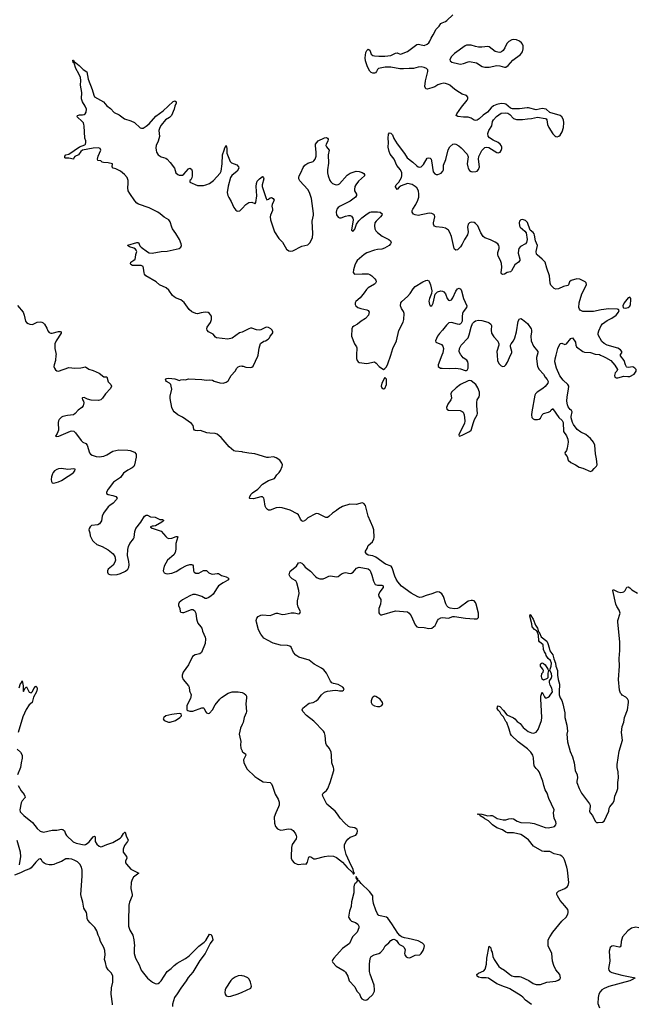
# Model space of a CAD drawing. Header units: inches. Extents: x 1246200 to 1417275, y 606399 to 671266.
# Tile 57 of 63: x 1387058 to 1395216, y 631418 to 644435. Entities that reach past the tile are written whole.
import ezdxf

# ---------------------------------------------------------------- set-up
doc = ezdxf.new("R2010")
doc.units = ezdxf.units.IN
doc.header["$MEASUREMENT"] = 0
for name, color, linetype in [('B3683', 7, 'Continuous'), ('B3684', 7, 'Continuous'), ('B3693', 7, 'Continuous'), ('B3694', 7, 'Continuous')]:
    doc.layers.add(name, color=color, linetype=linetype)

msp = doc.modelspace()

# ---------------------------------------------------------------- linework, layer by layer
at = {"layer": 'B3683', "color": 6}
for points, elevation in [([(1387538, 640000), (1387532, 639930), (1387514, 639870), (1387512, 639850), (1387517, 639830), (1387530, 639807), (1387550, 639793), (1387570, 639790), (1387710, 639836), (1387790, 639830), (1387869, 639831), (1387930, 639846), (1387975, 639815), (1388030, 639798), (1388110, 639763), (1388170, 639713), (1388210, 639715), (1388230, 639647), (1388263, 639610), (1388272, 639590), (1388259, 639561), (1388193, 639487), (1388155, 639430), (1388130, 639409), (1388099, 639401), (1388006, 639406), (1387957, 639417), (1387910, 639439), (1387890, 639435), (1387886, 639430), (1387889, 639410), (1387902, 639390), (1387906, 639370), (1387896, 639330), (1387881, 639310), (1387830, 639272), (1387792, 639228), (1387770, 639213), (1387690, 639203), (1387630, 639189), (1387610, 639179), (1387581, 639150), (1387571, 639130), (1387567, 639110), (1387571, 639009), (1387555, 638965), (1387531, 638930), (1387550, 638925), (1387578, 638930), (1387730, 638997), (1387750, 639000), (1387774, 638994), (1387795, 638975), (1387870, 638870), (1387894, 638850), (1387932, 638830), (1387952, 638812), (1387983, 638710), (1387993, 638693), (1388017, 638677), (1388070, 638659), (1388110, 638656), (1388170, 638666), (1388210, 638680), (1388290, 638729), (1388370, 638746), (1388490, 638743), (1388519, 638739), (1388576, 638716), (1388598, 638690), (1388600, 638650), (1388579, 638550), (1388567, 638530), (1388545, 638510), (1388490, 638481), (1388430, 638439), (1388390, 638382), (1388301, 638319), (1388231, 638230), (1388207, 638190), (1388208, 638170), (1388230, 638157), (1388290, 638145), (1388331, 638130), (1388347, 638110), (1388339, 638090), (1388295, 638045), (1388250, 638013), (1388230, 637993), (1388167, 637910), (1388151, 637870), (1388141, 637810), (1388116, 637770), (1388090, 637756), (1388010, 637748), (1387990, 637732), (1387978, 637710), (1387975, 637690), (1387986, 637650), (1387990, 637610), (1388023, 637550), (1388039, 637530), (1388077, 637497), (1388150, 637469), (1388230, 637425), (1388294, 637374), (1388317, 637337), (1388325, 637290), (1388319, 637261), (1388296, 637224), (1388230, 637170), (1388218, 637150), (1388220, 637130), (1388229, 637110), (1388250, 637098), (1388270, 637096), (1388350, 637101), (1388390, 637114), (1388456, 637144), (1388490, 637171), (1388502, 637198), (1388508, 637230), (1388504, 637270), (1388484, 637350), (1388489, 637430), (1388497, 637470), (1388515, 637510), (1388562, 637570), (1388572, 637590), (1388580, 637670), (1388593, 637710), (1388663, 637790), (1388708, 637870), (1388730, 637885), (1388750, 637884), (1388790, 637861), (1388850, 637859), (1388894, 637834), (1388911, 637829), (1388949, 637829), (1388959, 637819), (1388961, 637810), (1388937, 637790), (1388855, 637745), (1388830, 637738), (1388810, 637740), (1388790, 637732), (1388790, 637727), (1388810, 637713), (1388932, 637672), (1388990, 637602), (1389010, 637585), (1389030, 637577), (1389070, 637581), (1389130, 637603), (1389143, 637603), (1389150, 637596), (1389126, 637510), (1389126, 637434), (1389117, 637390), (1389098, 637362), (1389015, 637290), (1388990, 637252), (1388971, 637210), (1388960, 637170), (1388958, 637150), (1388970, 637122), (1388990, 637112), (1389010, 637109), (1389070, 637116), (1389130, 637141), (1389190, 637181), (1389263, 637217), (1389310, 637232), (1389330, 637233), (1389346, 637226), (1389354, 637214), (1389359, 637150), (1389367, 637130), (1389390, 637119), (1389430, 637118), (1389490, 637151), (1389515, 637155), (1389531, 637151), (1389562, 637122), (1389590, 637107), (1389610, 637104), (1389670, 637115), (1389690, 637112), (1389730, 637089), (1389790, 637069), (1389819, 637050), (1389819, 637030), (1389814, 637026), (1389749, 636991), (1389689, 636950), (1389670, 636926), (1389618, 636842), (1389587, 636813), (1389550, 636791), (1389530, 636784), (1389510, 636784), (1389466, 636810), (1389430, 636823), (1389386, 636834), (1389350, 636834), (1389310, 636818), (1389210, 636764), (1389170, 636731), (1389160, 636710), (1389160, 636690), (1389177, 636650), (1389183, 636610), (1389190, 636603), (1389210, 636597), (1389230, 636599), (1389330, 636638), (1389350, 636637), (1389370, 636624), (1389389, 636590), (1389396, 636516), (1389404, 636484), (1389417, 636456), (1389456, 636410), (1389467, 636390), (1389477, 636350), (1389514, 636270), (1389518, 636250), (1389513, 636190), (1389463, 636070), (1389441, 636050), (1389381, 636039), (1389346, 636014), (1389293, 635907), (1389223, 635810), (1389206, 635770), (1389206, 635746), (1389222, 635710), (1389293, 635630), (1389299, 635610), (1389303, 635563), (1389308, 635548), (1389324, 635524), (1389328, 635510), (1389317, 635463), (1389268, 635370), (1389271, 635311), (1389283, 635303), (1389310, 635295), (1389350, 635293), (1389470, 635337), (1389490, 635339), (1389499, 635330), (1389515, 635290), (1389530, 635271), (1389550, 635264), (1389570, 635268), (1389610, 635311), (1389645, 635375), (1389707, 635453), (1389730, 635475), (1389818, 635530), (1389870, 635548), (1389950, 635548), (1390000, 635539)], 800), ([(1390000, 638720), (1389911, 638729), (1389890, 638736), (1389828, 638788), (1389722, 638910), (1389670, 638954), (1389646, 638966), (1389572, 638968), (1389535, 638975), (1389450, 639005), (1389410, 638999), (1389382, 639002), (1389369, 639009), (1389362, 639022), (1389352, 639070), (1389330, 639097), (1389210, 639181), (1389150, 639210), (1389102, 639250), (1389088, 639270), (1389071, 639310), (1389048, 639428), (1389050, 639458), (1389069, 639550), (1389061, 639590), (1389056, 639610), (1389042, 639630), (1389002, 639650), (1388990, 639663), (1388987, 639673), (1389000, 639690), (1389030, 639696), (1389110, 639688), (1389139, 639679), (1389170, 639663), (1389190, 639674), (1389230, 639678), (1389250, 639675), (1389290, 639685), (1389470, 639679), (1389530, 639670), (1389570, 639674), (1389607, 639667), (1389630, 639654), (1389707, 639633), (1389750, 639630), (1389790, 639641), (1389818, 639662), (1389858, 639730), (1389910, 639790), (1389931, 639830), (1389950, 639845), (1389970, 639854), (1389997, 639857), (1390000, 639856)], 800), ([(1387050, 635601), (1387070, 635658), (1387077, 635663), (1387090, 635694), (1387105, 635630), (1387105, 635565), (1387110, 635554), (1387127, 635593), (1387150, 635614), (1387185, 635545), (1387210, 635536), (1387230, 635555), (1387246, 635594), (1387270, 635624), (1387287, 635610), (1387288, 635590), (1387279, 635550), (1387242, 635478), (1387222, 635410), (1387184, 635376), (1387145, 635315), (1387101, 635219), (1387037, 635010)], 700), ([(1390000, 635115), (1389978, 635070), (1389964, 634990), (1389969, 634950), (1389986, 634894), (1389980, 634850), (1389985, 634805), (1390000, 634767)], 800), ([(1387027, 634790), (1387071, 634751), (1387091, 634711), (1387093, 634670), (1387077, 634610), (1387071, 634550), (1387030, 634450)], 700), ([(1387037, 634310), (1387080, 634240), (1387117, 634190), (1387128, 634170), (1387130, 634150), (1387091, 634109), (1387077, 634083), (1387059, 633990), (1387064, 633964), (1387113, 633913), (1387230, 633821), (1387290, 633740), (1387330, 633705), (1387375, 633695), (1387490, 633722), (1387550, 633721), (1387610, 633735), (1387630, 633731), (1387653, 633710), (1387666, 633670), (1387679, 633650), (1387767, 633567), (1387807, 633547), (1387910, 633525), (1387930, 633530), (1387950, 633543), (1387976, 633564), (1388030, 633630), (1388050, 633639), (1388056, 633630), (1388059, 633570), (1388077, 633537), (1388110, 633507), (1388130, 633502), (1388150, 633505), (1388210, 633532), (1388290, 633559), (1388387, 633613), (1388406, 633634), (1388430, 633677), (1388450, 633695), (1388452, 633692), (1388466, 633646), (1388494, 633590), (1388484, 633570), (1388443, 633517), (1388427, 633470), (1388428, 633428), (1388472, 633370), (1388476, 633350), (1388459, 633310), (1388460, 633290), (1388470, 633270), (1388530, 633204), (1388636, 633150), (1388563, 633097), (1388545, 633070), (1388533, 633030), (1388527, 632947), (1388548, 632870), (1388546, 632850), (1388511, 632770), (1388502, 632730), (1388503, 632650), (1388497, 632590), (1388496, 632490), (1388498, 632450), (1388516, 632396), (1388554, 632330), (1388570, 632272), (1388575, 632190), (1388571, 632170), (1388571, 632090), (1388591, 632030), (1388641, 631941), (1388666, 631870), (1388679, 631850), (1388750, 631763), (1388814, 631710), (1388850, 631692), (1388870, 631689), (1388890, 631694), (1388910, 631708), (1388930, 631730), (1389010, 631850), (1389062, 631890), (1389101, 631930), (1389140, 631960), (1389250, 632022), (1389300, 632060), (1389430, 632185), (1389500, 632240), (1389520, 632260), (1389570, 632346), (1389590, 632342), (1389603, 632310), (1389613, 632270), (1389578, 632222), (1389512, 632090), (1389441, 631999), (1389350, 631844), (1389287, 631773), (1389261, 631730), (1389188, 631630), (1389143, 631557), (1389106, 631510), (1389078, 631422), (1389081, 631390)], 700), ([(1387057, 633263), (1387073, 633370), (1387070, 633430), (1387023, 633583)], 700), ([(1388284, 631410), (1388286, 631426), (1388268, 631550), (1388275, 631635), (1388289, 631710), (1388291, 631790), (1388275, 631830), (1388230, 631873), (1388206, 631910), (1388194, 631970), (1388179, 632010), (1388188, 632072), (1388184, 632130), (1388170, 632171), (1388126, 632250), (1388115, 632295), (1388097, 632330), (1388078, 632390), (1388053, 632433), (1387990, 632494), (1387960, 632530), (1387951, 632551), (1387946, 632610), (1387940, 632630), (1387908, 632690), (1387895, 632770), (1387875, 632830), (1387868, 632870), (1387885, 633110), (1387884, 633190), (1387875, 633230), (1387852, 633272), (1387821, 633301), (1387790, 633321), (1387750, 633336), (1387710, 633343), (1387670, 633339), (1387610, 633306), (1387550, 633286), (1387510, 633266), (1387490, 633262), (1387450, 633264), (1387410, 633272), (1387384, 633284), (1387362, 633302), (1387347, 633327), (1387330, 633341), (1387310, 633335), (1387270, 633298), (1387210, 633223), (1387192, 633208), (1387130, 633186), (1387070, 633156), (1386990, 633124)], 700), ([(1390000, 631796), (1389990, 631797), (1389950, 631794), (1389910, 631776), (1389870, 631750), (1389850, 631731), (1389787, 631630), (1389778, 631610), (1389772, 631572), (1389776, 631550), (1389790, 631531), (1389822, 631522), (1389850, 631525), (1389950, 631555), (1390000, 631578)], 800)]:
    msp.add_lwpolyline(points, dxfattribs=dict(at, elevation=elevation))
at = {"layer": 'B3683', "color": 6, "elevation": 800}
for points in [[(1387610, 638500), (1387570, 638497), (1387549, 638490), (1387520, 638470), (1387502, 638450), (1387491, 638430), (1387480, 638390), (1387475, 638355), (1387477, 638330), (1387490, 638310), (1387510, 638309), (1387570, 638324), (1387610, 638341), (1387698, 638402), (1387748, 638430), (1387772, 638450), (1387786, 638470), (1387791, 638491), (1387776, 638496), (1387694, 638486)], [(1389170, 635264), (1389070, 635251), (1388990, 635232), (1388967, 635210), (1388957, 635190), (1388971, 635170), (1389025, 635150), (1389050, 635149), (1389119, 635170), (1389179, 635210), (1389198, 635230), (1389196, 635256)]]:
    msp.add_lwpolyline(points, close=True, dxfattribs=at)
at = {"layer": 'B3684', "color": 6, "elevation": 800}
for points in [[(1390000, 640305), (1389967, 640293), (1389870, 640223), (1389810, 640212), (1389662, 640230), (1389650, 640238), (1389619, 640279), (1389555, 640310), (1389539, 640330), (1389535, 640350), (1389540, 640370), (1389584, 640430), (1389598, 640470), (1389595, 640515), (1389570, 640551), (1389550, 640562), (1389510, 640566), (1389459, 640561), (1389410, 640548), (1389390, 640549), (1389334, 640574), (1389302, 640602), (1389235, 640695), (1389190, 640730), (1389130, 640753), (1389102, 640770), (1389080, 640790), (1389030, 640861), (1388996, 640890), (1388910, 640930), (1388864, 640970), (1388728, 641048), (1388711, 641070), (1388703, 641090), (1388697, 641150), (1388690, 641171), (1388665, 641185), (1388550, 641186), (1388530, 641197), (1388524, 641210), (1388530, 641230), (1388570, 641256), (1388584, 641270), (1388592, 641290), (1388595, 641330), (1388608, 641370), (1388601, 641390), (1388590, 641403), (1388570, 641414), (1388511, 641430), (1388484, 641450), (1388488, 641452), (1388609, 641489), (1388628, 641488), (1388647, 641447), (1388667, 641427), (1388750, 641364), (1388770, 641353), (1388810, 641347), (1388929, 641371), (1389010, 641374), (1389130, 641399), (1389168, 641412), (1389190, 641428), (1389197, 641450), (1389195, 641470), (1389171, 641530), (1389124, 641610), (1389081, 641670), (1389070, 641692), (1389050, 641764), (1389030, 641789), (1388970, 641823), (1388917, 641870), (1388888, 641890), (1388770, 641949), (1388630, 641996), (1388610, 642011), (1388582, 642042), (1388515, 642135), (1388495, 642170), (1388488, 642210), (1388495, 642270), (1388494, 642310), (1388478, 642350), (1388447, 642390), (1388391, 642431), (1388330, 642461), (1388293, 642473), (1388282, 642490), (1388287, 642530), (1388230, 642541), (1388166, 642546), (1388151, 642551), (1388130, 642570), (1388092, 642572), (1388089, 642590), (1388098, 642630), (1388130, 642710), (1388124, 642730), (1388099, 642739), (1388030, 642735), (1387890, 642708), (1387867, 642693), (1387835, 642650), (1387790, 642626), (1387776, 642610), (1387769, 642591), (1387710, 642605), (1387663, 642603), (1387656, 642610), (1387657, 642630), (1387670, 642646), (1387710, 642655), (1387850, 642754), (1387919, 642781), (1387929, 642790), (1387934, 642810), (1387932, 642832), (1387918, 642870), (1387913, 643030), (1387909, 643049), (1387901, 643070), (1387885, 643090), (1387818, 643150), (1387823, 643170), (1387850, 643176), (1387890, 643176), (1387910, 643181), (1387926, 643190), (1387938, 643210), (1387940, 643250), (1387925, 643290), (1387890, 643350), (1387875, 643390), (1387882, 643470), (1387865, 643570), (1387866, 643630), (1387862, 643670), (1387841, 643721), (1387803, 643790), (1387780, 643860), (1387767, 643870), (1387761, 643899), (1387770, 643901), (1387780, 643880), (1387844, 643830), (1387896, 643776), (1387947, 643747), (1387966, 643650), (1388019, 643510), (1388038, 643438), (1388050, 643417), (1388169, 643350), (1388210, 643297), (1388261, 643261), (1388310, 643207), (1388376, 643176), (1388445, 643125), (1388530, 643098), (1388577, 643077), (1388650, 643007), (1388670, 643001), (1388690, 643002), (1388730, 643025), (1388770, 643059), (1388859, 643161), (1388955, 643230), (1389090, 643351), (1389110, 643362), (1389128, 643350), (1389127, 643330), (1389111, 643290), (1389104, 643250), (1389066, 643170), (1389039, 643141), (1388989, 643110), (1388930, 643040), (1388911, 643009), (1388900, 642970), (1388906, 642890), (1388890, 642830), (1388864, 642770), (1388859, 642741), (1388862, 642710), (1388870, 642685), (1388890, 642650), (1388930, 642623), (1388990, 642604), (1389010, 642590), (1389050, 642548), (1389105, 642470), (1389126, 642410), (1389150, 642388), (1389170, 642381), (1389210, 642381), (1389230, 642393), (1389290, 642465), (1389310, 642473), (1389330, 642459), (1389340, 642430), (1389341, 642370), (1389337, 642343), (1389321, 642319), (1389309, 642310), (1389310, 642285), (1389410, 642244), (1389490, 642242), (1389522, 642250), (1389570, 642270), (1389623, 642310), (1389710, 642404), (1389722, 642430), (1389736, 642530), (1389741, 642650), (1389764, 642710), (1389770, 642740), (1389790, 642773), (1389798, 642730), (1389798, 642670), (1389842, 642562), (1389850, 642549), (1389862, 642542), (1389930, 642517), (1389953, 642490), (1389956, 642470), (1389937, 642430), (1389866, 642374), (1389849, 642350), (1389816, 642236), (1389804, 642150), (1389810, 642110), (1389823, 642083), (1389857, 642030), (1389890, 641950), (1389916, 641916), (1389930, 641906), (1389944, 641904), (1389970, 641908), (1390000, 641940)], [(1387030, 640657), (1387104, 640570), (1387119, 640530), (1387134, 640450), (1387149, 640430), (1387170, 640417), (1387192, 640408), (1387230, 640404), (1387290, 640438), (1387330, 640442), (1387350, 640437), (1387370, 640427), (1387388, 640408), (1387416, 640356), (1387430, 640320), (1387450, 640300), (1387470, 640292), (1387490, 640292), (1387571, 640311), (1387593, 640313), (1387607, 640310), (1387609, 640290), (1387542, 640190), (1387524, 640150), (1387523, 640090), (1387534, 640050), (1387539, 640010), (1387538, 640000)]]:
    msp.add_lwpolyline(points, dxfattribs=at)
at = {"layer": 'B3693', "color": 6}
for points, elevation in [([(1390000, 639856), (1390015, 639855), (1390050, 639839), (1390110, 639837), (1390130, 639840), (1390147, 639853), (1390210, 639988), (1390212, 640000)], 800), ([(1391515, 640000), (1391514, 639954), (1391521, 639930), (1391537, 639910), (1391550, 639903), (1391650, 639891), (1391750, 639910), (1391776, 639896), (1391813, 639850), (1391870, 639811), (1391890, 639822), (1391910, 639847), (1391930, 639883), (1391966, 640000)], 800), ([(1392643, 640000), (1392593, 639870), (1392596, 639850), (1392626, 639830), (1392647, 639827), (1392750, 639823), (1392830, 639829), (1392890, 639818), (1392950, 639795), (1392970, 639795), (1392978, 639802), (1392990, 639828), (1392993, 639847), (1392992, 639890), (1392988, 639910), (1392972, 639932), (1392925, 639965), (1392897, 640000)], 800), ([(1393375, 640000), (1393379, 639930), (1393398, 639890), (1393430, 639857), (1393450, 639850), (1393470, 639856), (1393490, 639874), (1393510, 639906), (1393537, 639970), (1393553, 640000)], 800), ([(1393906, 640000), (1393897, 639970), (1393895, 639950), (1393908, 639850), (1393930, 639809), (1393989, 639749), (1394010, 639710), (1394037, 639677), (1394048, 639650), (1394044, 639630), (1394010, 639585), (1393980, 639560), (1393905, 639510), (1393884, 639490), (1393871, 639470), (1393834, 639250), (1393830, 639210), (1393834, 639174), (1393850, 639157), (1393870, 639150), (1393908, 639148), (1393930, 639153), (1393950, 639169), (1393971, 639209), (1393990, 639227), (1394056, 639244), (1394080, 639260), (1394090, 639278), (1394105, 639290), (1394113, 639290), (1394190, 639175), (1394235, 639135), (1394247, 639110), (1394251, 638990), (1394293, 638933), (1394308, 638890), (1394315, 638850), (1394302, 638770), (1394290, 638741), (1394269, 638709), (1394273, 638690), (1394300, 638660), (1394316, 638610), (1394350, 638582), (1394411, 638551), (1394460, 638520), (1394510, 638505), (1394610, 638463), (1394631, 638469), (1394657, 638503), (1394690, 638531), (1394698, 638550), (1394691, 638630), (1394674, 638694), (1394665, 638810), (1394648, 638850), (1394610, 638897), (1394550, 638949), (1394482, 638982), (1394435, 639015), (1394384, 639084), (1394370, 639110), (1394354, 639170), (1394354, 639190), (1394368, 639250), (1394357, 639270), (1394341, 639281), (1394315, 639315), (1394304, 639344), (1394297, 639390), (1394299, 639450), (1394318, 639550), (1394321, 639590), (1394310, 639614), (1394248, 639668), (1394205, 639725), (1394160, 639830), (1394139, 639910), (1394141, 639950), (1394154, 640000)], 800), ([(1394743, 640000), (1394780, 639980), (1394810, 639970), (1394877, 639930), (1394930, 639866), (1394966, 639810), (1394958, 639790), (1394934, 639766), (1394928, 639730), (1394930, 639710), (1394950, 639702), (1394970, 639701), (1395050, 639722), (1395104, 639716), (1395130, 639719), (1395189, 639750), (1395212, 639790), (1395213, 639810), (1395197, 639830), (1395170, 639844), (1395110, 639836), (1395090, 639839), (1395084, 639844), (1395071, 639871), (1395057, 639930), (1395005, 639990), (1395005, 640000)], 800), ([(1390000, 634767), (1390002, 634762), (1390011, 634751), (1390046, 634730), (1390050, 634712), (1390020, 634650), (1390024, 634610), (1390066, 634526), (1390171, 634431), (1390210, 634402), (1390281, 634361), (1390371, 634351), (1390390, 634331), (1390404, 634304), (1390438, 634198), (1390477, 634130), (1390490, 634090), (1390489, 634050), (1390483, 634030), (1390445, 633950), (1390426, 633890), (1390430, 633812), (1390444, 633770), (1390470, 633738), (1390510, 633722), (1390545, 633725), (1390610, 633738), (1390650, 633733), (1390674, 633714), (1390706, 633670), (1390715, 633650), (1390719, 633630), (1390714, 633606), (1390663, 633530), (1390652, 633490), (1390649, 633370), (1390650, 633350), (1390661, 633321), (1390690, 633290), (1390730, 633270), (1390750, 633267), (1390810, 633274), (1390850, 633270), (1390864, 633296), (1390877, 633350), (1390890, 633370), (1390910, 633369), (1390950, 633340), (1390970, 633339), (1391090, 633370), (1391150, 633381), (1391210, 633378), (1391250, 633361), (1391330, 633298), (1391390, 633226), (1391459, 633159), (1391470, 633143), (1391479, 633141), (1391488, 633150), (1391479, 633159), (1391470, 633199), (1391420, 633300), (1391379, 633399), (1391355, 633485), (1391355, 633525), (1391372, 633568), (1391399, 633601), (1391430, 633626), (1391504, 633656), (1391521, 633679), (1391529, 633710), (1391521, 633730), (1391510, 633739), (1391490, 633750), (1391430, 633761), (1391410, 633769), (1391356, 633816), (1391298, 633878), (1391264, 633930), (1391230, 633970), (1391122, 634062), (1391067, 634170), (1391063, 634190), (1391071, 634209), (1391117, 634243), (1391136, 634270), (1391167, 634350), (1391214, 634510), (1391215, 634530), (1391210, 634550), (1391188, 634610), (1391185, 634710), (1391179, 634750), (1391159, 634799), (1391119, 634850), (1391109, 634869), (1391100, 634970), (1391089, 635009), (1391079, 635030), (1390950, 635161), (1390854, 635234), (1390802, 635290), (1390796, 635310), (1390805, 635334), (1390870, 635386), (1390890, 635397), (1390942, 635410), (1390980, 635430), (1391007, 635453), (1391050, 635510), (1391090, 635544), (1391130, 635558), (1391230, 635571), (1391268, 635568), (1391290, 635562), (1391330, 635563), (1391344, 635570), (1391349, 635590), (1391333, 635610), (1391270, 635644), (1391210, 635659), (1391189, 635669), (1391170, 635690), (1391117, 635797), (1391081, 635841), (1391050, 635864), (1390956, 635916), (1390886, 635966), (1390750, 636008), (1390712, 636032), (1390680, 636070), (1390650, 636138), (1390634, 636154), (1390602, 636162), (1390510, 636167), (1390410, 636192), (1390335, 636230), (1390290, 636260), (1390249, 636310), (1390218, 636370), (1390190, 636470), (1390188, 636490), (1390196, 636524), (1390213, 636547), (1390250, 636563), (1390270, 636566), (1390370, 636559), (1390395, 636565), (1390450, 636590), (1390470, 636589), (1390530, 636571), (1390570, 636575), (1390650, 636594), (1390690, 636592), (1390750, 636582), (1390766, 636590), (1390771, 636610), (1390744, 636670), (1390735, 636710), (1390735, 636750), (1390754, 636850), (1390750, 636890), (1390726, 636990), (1390710, 637016), (1390664, 637044), (1390635, 637070), (1390624, 637096), (1390630, 637130), (1390638, 637142), (1390720, 637210), (1390746, 637254), (1390770, 637260), (1390790, 637252), (1390810, 637234), (1390835, 637195), (1390905, 637145), (1390970, 637072), (1390994, 637054), (1391030, 637041), (1391075, 637045), (1391106, 637054), (1391150, 637079), (1391170, 637083), (1391250, 637068), (1391270, 637075), (1391314, 637110), (1391350, 637124), (1391370, 637126), (1391430, 637113), (1391450, 637116), (1391471, 637129), (1391515, 637185), (1391550, 637198), (1391670, 637176), (1391690, 637157), (1391699, 637139), (1391718, 637090), (1391739, 637010), (1391760, 636970), (1391790, 636961), (1391850, 636960), (1391867, 636950), (1391866, 636930), (1391824, 636870), (1391806, 636830), (1391810, 636810), (1391834, 636770), (1391836, 636750), (1391832, 636708), (1391810, 636650), (1391808, 636630), (1391810, 636592), (1391819, 636579), (1391830, 636569), (1391850, 636568), (1392030, 636620), (1392190, 636606), (1392210, 636590), (1392235, 636555), (1392290, 636433), (1392310, 636408), (1392330, 636402), (1392410, 636399), (1392470, 636387), (1392510, 636392), (1392554, 636426), (1392570, 636451), (1392584, 636490), (1392598, 636510), (1392630, 636528), (1392650, 636530), (1392730, 636523), (1392790, 636546), (1392810, 636547), (1392956, 636524), (1393070, 636515), (1393110, 636516), (1393127, 636533), (1393126, 636590), (1393099, 636710), (1393090, 636730), (1393070, 636750), (1393050, 636757), (1393030, 636756), (1392990, 636746), (1392870, 636660), (1392850, 636652), (1392810, 636645), (1392754, 636654), (1392730, 636663), (1392707, 636687), (1392694, 636714), (1392666, 636810), (1392644, 636844), (1392610, 636867), (1392590, 636870), (1392570, 636866), (1392510, 636844), (1392436, 636824), (1392380, 636800), (1392350, 636797), (1392325, 636805), (1392235, 636855), (1392108, 636948), (1392061, 637001), (1392038, 637038), (1392020, 637080), (1391987, 637187), (1391972, 637212), (1391897, 637237), (1391770, 637331), (1391730, 637347), (1391670, 637357), (1391649, 637369), (1391633, 637390), (1391632, 637410), (1391654, 637446), (1391670, 637485), (1391726, 637530), (1391745, 637570), (1391748, 637590), (1391743, 637690), (1391732, 637730), (1391670, 637870), (1391631, 638011), (1391610, 638038), (1391590, 638046), (1391510, 638027), (1391428, 638032), (1391330, 637999), (1391274, 637970), (1391250, 637947), (1391195, 637910), (1391150, 637865), (1391130, 637854), (1391110, 637854), (1391010, 637900), (1390990, 637906), (1390970, 637902), (1390870, 637850), (1390840, 637820), (1390810, 637802), (1390790, 637811), (1390771, 637831), (1390746, 637890), (1390730, 637902), (1390638, 637950), (1390530, 637980), (1390490, 637986), (1390450, 637980), (1390370, 637950), (1390350, 637952), (1390338, 637958), (1390318, 637978), (1390304, 638004), (1390293, 638093), (1390287, 638110), (1390270, 638125), (1390247, 638127), (1390150, 638102), (1390105, 638105), (1390099, 638110), (1390102, 638130), (1390120, 638160), (1390140, 638180), (1390209, 638230), (1390270, 638295), (1390350, 638341), (1390430, 638370), (1390461, 638419), (1390493, 638450), (1390510, 638477), (1390531, 638530), (1390533, 638550), (1390525, 638570), (1390499, 638610), (1390450, 638644), (1390416, 638656), (1390350, 638647), (1390329, 638649), (1390170, 638694), (1390090, 638703), (1390010, 638719), (1390000, 638720)], 800), ([(1393830, 631416), (1393751, 631471), (1393714, 631514), (1393692, 631532), (1393542, 631622), (1393510, 631637), (1393470, 631647), (1393370, 631690), (1393262, 631762), (1393230, 631769), (1393169, 631770), (1393130, 631779), (1393110, 631790), (1393108, 631810), (1393130, 631830), (1393199, 631861), (1393218, 631882), (1393232, 631948), (1393236, 632030), (1393270, 632185), (1393290, 632163), (1393295, 632130), (1393310, 632109), (1393319, 632050), (1393335, 632010), (1393398, 631918), (1393418, 631898), (1393470, 631868), (1393541, 631810), (1393570, 631794), (1393606, 631786), (1393670, 631787), (1393690, 631782), (1393794, 631734), (1393850, 631691), (1393890, 631679), (1393950, 631680), (1394030, 631710), (1394150, 631724), (1394184, 631736), (1394203, 631750), (1394211, 631770), (1394210, 631790), (1394202, 631810), (1394150, 631875), (1394125, 631930), (1394108, 631990), (1394098, 632090), (1394050, 632190), (1394048, 632250), (1394051, 632270), (1394070, 632309), (1394110, 632370), (1394230, 632519), (1394288, 632572), (1394310, 632610), (1394316, 632630), (1394315, 632650), (1394308, 632670), (1394270, 632720), (1394208, 632790), (1394173, 632850), (1394166, 632870), (1394166, 632890), (1394185, 632915), (1394270, 632947), (1394301, 632970), (1394315, 632990), (1394321, 633030), (1394306, 633190), (1394298, 633230), (1394265, 633330), (1394253, 633353), (1394230, 633377), (1394208, 633388), (1394130, 633406), (1394070, 633437), (1394050, 633440), (1393996, 633436), (1393970, 633442), (1393855, 633510), (1393791, 633591), (1393711, 633651), (1393690, 633662), (1393590, 633685), (1393510, 633687), (1393490, 633695), (1393446, 633726), (1393370, 633750), (1393314, 633790), (1393262, 633842), (1393210, 633870), (1393201, 633881), (1393152, 633910), (1393145, 633924), (1393109, 633930), (1393130, 633934), (1393173, 633933), (1393250, 633911), (1393285, 633916), (1393307, 633913), (1393350, 633893), (1393375, 633875), (1393456, 633856), (1393490, 633856), (1393530, 633871), (1393570, 633875), (1393590, 633871), (1393640, 633840), (1393690, 633820), (1393810, 633817), (1393863, 633810), (1394010, 633754), (1394050, 633752), (1394117, 633763), (1394133, 633770), (1394152, 633790), (1394156, 633810), (1394153, 633830), (1394130, 633878), (1394123, 633910), (1394121, 633950), (1394129, 633990), (1394059, 634139), (1394035, 634210), (1394012, 634252), (1393993, 634310), (1393980, 634370), (1393929, 634490), (1393918, 634510), (1393890, 634537), (1393866, 634570), (1393859, 634610), (1393857, 634677), (1393848, 634710), (1393820, 634750), (1393776, 634796), (1393652, 634890), (1393566, 634970), (1393550, 634992), (1393535, 635055), (1393503, 635143), (1393490, 635157), (1393459, 635219), (1393427, 635250), (1393410, 635285), (1393390, 635305), (1393377, 635330), (1393378, 635350), (1393390, 635363), (1393410, 635354), (1393460, 635300), (1393504, 635244), (1393590, 635205), (1393610, 635190), (1393638, 635158), (1393678, 635130), (1393719, 635079), (1393761, 635041), (1393785, 635025), (1393830, 635007), (1393850, 635002), (1393870, 635006), (1393890, 635016), (1393919, 635050), (1393962, 635170), (1393965, 635210), (1393958, 635378), (1393951, 635450), (1393954, 635490), (1393970, 635545), (1394002, 635482), (1394012, 635471), (1394030, 635469), (1394050, 635477), (1394067, 635490), (1394107, 635550), (1394099, 635599), (1394078, 635638), (1394066, 635674), (1394066, 635694), (1394090, 635724), (1394097, 635750), (1394093, 635790), (1394073, 635830), (1394074, 635850), (1394091, 635890), (1394095, 635930), (1394081, 635961), (1394050, 635990), (1394022, 636030), (1394020, 636050), (1393999, 636079), (1393988, 636108), (1393984, 636170), (1393935, 636210), (1393925, 636225), (1393920, 636300), (1393906, 636346), (1393897, 636357), (1393870, 636372), (1393839, 636410), (1393834, 636450), (1393805, 636550), (1393810, 636573), (1393850, 636508), (1393883, 636430), (1393910, 636390), (1393922, 636342), (1393930, 636339), (1393934, 636330), (1393955, 636275), (1394030, 636218), (1394046, 636190), (1394064, 636130), (1394071, 636090), (1394110, 636038), (1394124, 635984), (1394148, 635930), (1394149, 635890), (1394171, 635830), (1394173, 635770), (1394182, 635710), (1394199, 635650), (1394194, 635550), (1394196, 635510), (1394209, 635469), (1394230, 635436), (1394245, 635390), (1394269, 635271), (1394271, 635210), (1394296, 635110), (1394306, 635030), (1394298, 634990), (1394306, 634890), (1394341, 634761), (1394372, 634690), (1394395, 634610), (1394408, 634510), (1394435, 634450), (1394437, 634410), (1394427, 634370), (1394429, 634350), (1394459, 634270), (1394492, 634210), (1394595, 634070), (1394604, 634050), (1394605, 634035), (1394598, 633970), (1394607, 633950), (1394636, 633916), (1394670, 633841), (1394690, 633822), (1394710, 633821), (1394770, 633824), (1394790, 633841), (1394852, 633970), (1394856, 634010), (1394864, 634030), (1394904, 634076), (1394921, 634110), (1394931, 634170), (1394960, 634230), (1394972, 634270), (1394973, 634350), (1394981, 634410), (1394975, 634490), (1394961, 634550), (1394963, 634590), (1394990, 634763), (1395033, 634910), (1395019, 635010), (1395029, 635090), (1395050, 635150), (1395060, 635210), (1395099, 635310), (1395114, 635410), (1395112, 635430), (1395098, 635458), (1395078, 635478), (1395030, 635507), (1395019, 635519), (1395008, 635530), (1394993, 635570), (1394978, 635710), (1394992, 635889), (1394988, 635988), (1394997, 636097), (1394997, 636210), (1394969, 636470), (1394970, 636490), (1395000, 636590), (1394990, 636630), (1394957, 636677), (1394943, 636710), (1394904, 636890), (1394910, 636901), (1394972, 636872), (1395010, 636864), (1395034, 636866), (1395050, 636871), (1395070, 636889), (1395089, 636931), (1395110, 636935), (1395130, 636923), (1395157, 636897), (1395233, 636853)], 700), ([(1390000, 635539), (1390010, 635537), (1390028, 635528), (1390049, 635510), (1390060, 635490), (1390061, 635470), (1390049, 635390), (1390057, 635290), (1390054, 635270), (1390030, 635210), (1390015, 635145), (1390000, 635115)], 800), ([(1395250, 632431), (1395210, 632439), (1395150, 632424), (1395104, 632390), (1395033, 632310), (1395015, 632250), (1395011, 632190), (1395002, 632178), (1394988, 632172), (1394910, 632189), (1394890, 632187), (1394870, 632168), (1394858, 632122), (1394865, 631990), (1394849, 631890), (1394853, 631870), (1394867, 631850), (1394890, 631839), (1395023, 631803), (1395199, 631770), (1395176, 631750), (1395129, 631730), (1394850, 631652), (1394791, 631629), (1394760, 631610), (1394736, 631584), (1394720, 631550), (1394711, 631509), (1394708, 631430), (1394728, 631370)], 700), ([(1390000, 631578), (1390114, 631630), (1390123, 631657), (1390113, 631710), (1390095, 631750), (1390076, 631770), (1390030, 631791), (1390000, 631796)], 800)]:
    msp.add_lwpolyline(points, dxfattribs=dict(at, elevation=elevation))
for points, elevation in [([(1391890, 639703), (1391849, 639630), (1391842, 639590), (1391850, 639567), (1391870, 639553), (1391890, 639561), (1391910, 639610), (1391912, 639650), (1391910, 639682)], 800), ([(1393010, 639665), (1392990, 639659), (1392890, 639610), (1392833, 639570), (1392769, 639510), (1392762, 639490), (1392770, 639430), (1392764, 639410), (1392723, 639350), (1392706, 639310), (1392708, 639288), (1392733, 639273), (1392886, 639266), (1392910, 639257), (1392924, 639244), (1392937, 639210), (1392942, 639170), (1392947, 639130), (1392944, 639096), (1392875, 638970), (1392866, 638946), (1392871, 638931), (1392890, 638932), (1392910, 638942), (1393009, 638990), (1393030, 639010), (1393061, 639110), (1393077, 639150), (1393109, 639210), (1393114, 639230), (1393104, 639330), (1393104, 639376), (1393112, 639410), (1393135, 639450), (1393142, 639470), (1393141, 639510), (1393119, 639570), (1393091, 639610), (1393030, 639659)], 800), ([(1393990, 635705), (1393970, 635715), (1393961, 635750), (1393967, 635793), (1393983, 635810), (1393990, 635830), (1393981, 635850), (1393960, 635870), (1393950, 635890), (1393947, 635913), (1393956, 635924), (1393969, 635931), (1393990, 635924), (1394010, 635905), (1394045, 635850), (1394052, 635830), (1394043, 635797), (1394044, 635736), (1394035, 635725)], 700), ([(1391750, 635491), (1391730, 635480), (1391722, 635470), (1391706, 635430), (1391706, 635410), (1391721, 635381), (1391750, 635364), (1391790, 635355), (1391823, 635357), (1391850, 635368), (1391863, 635390), (1391859, 635410), (1391828, 635450), (1391770, 635488)], 800), ([(1391510, 633106), (1391507, 633090), (1391510, 633082), (1391520, 633080), (1391518, 633070), (1391525, 633050), (1391512, 633030), (1391490, 633009), (1391485, 632995), (1391480, 632970), (1391479, 632890), (1391449, 632771), (1391443, 632710), (1391422, 632650), (1391410, 632570), (1391430, 632536), (1391450, 632519), (1391499, 632499), (1391530, 632479), (1391545, 632450), (1391546, 632430), (1391521, 632370), (1391462, 632310), (1391420, 632220), (1391330, 632154), (1391288, 632112), (1391213, 632030), (1391199, 632010), (1391193, 631990), (1391199, 631970), (1391243, 631923), (1391350, 631859), (1391370, 631841), (1391399, 631790), (1391416, 631730), (1391490, 631650), (1391519, 631590), (1391555, 631555), (1391572, 631510), (1391586, 631490), (1391610, 631476), (1391630, 631473), (1391650, 631477), (1391670, 631491), (1391730, 631549), (1391750, 631590), (1391752, 631610), (1391746, 631670), (1391695, 631815), (1391688, 631850), (1391684, 631950), (1391696, 632024), (1391710, 632051), (1391746, 632074), (1391810, 632091), (1391830, 632101), (1391870, 632146), (1391893, 632190), (1391942, 632230), (1391970, 632260), (1391990, 632275), (1392010, 632281), (1392032, 632272), (1392043, 632263), (1392070, 632220), (1392081, 632210), (1392127, 632187), (1392144, 632170), (1392156, 632136), (1392151, 632090), (1392154, 632070), (1392170, 632045), (1392190, 632036), (1392210, 632034), (1392230, 632039), (1392290, 632069), (1392350, 632071), (1392370, 632089), (1392395, 632130), (1392411, 632170), (1392412, 632190), (1392404, 632210), (1392386, 632226), (1392330, 632256), (1392198, 632290), (1392150, 632295), (1392110, 632310), (1392088, 632328), (1392060, 632360), (1391982, 632482), (1391930, 632555), (1391909, 632569), (1391826, 632586), (1391810, 632592), (1391801, 632601), (1391790, 632613), (1391770, 632661), (1391741, 632750), (1391730, 632806), (1391730, 632850), (1391684, 632910), (1391575, 633015), (1391556, 633036), (1391550, 633049), (1391536, 633056), (1391530, 633082), (1391520, 633080)], 800)]:
    msp.add_lwpolyline(points, close=True, dxfattribs=dict(at, elevation=elevation))
at = {"layer": 'B3694', "color": 6, "elevation": 800}
for points in [[(1395005, 640000), (1395006, 640010), (1395024, 640030), (1395026, 640050), (1395005, 640070), (1394970, 640093), (1394830, 640134), (1394790, 640153), (1394761, 640181), (1394713, 640270), (1394711, 640290), (1394718, 640322), (1394750, 640392), (1394770, 640413), (1394830, 640458), (1394892, 640490), (1394947, 640530), (1394981, 640570), (1394990, 640590), (1394982, 640602), (1394968, 640608), (1394850, 640614), (1394750, 640601), (1394650, 640578), (1394510, 640579), (1394475, 640595), (1394462, 640610), (1394455, 640630), (1394458, 640690), (1394494, 640810), (1394549, 640910), (1394556, 640936), (1394554, 640954), (1394537, 640970), (1394470, 641003), (1394430, 641010), (1394355, 640985), (1394331, 640969), (1394318, 640930), (1394310, 640919), (1394251, 640909), (1394185, 640875), (1394150, 640871), (1394130, 640880), (1394110, 640897), (1394086, 640926), (1394076, 640950), (1394069, 641050), (1394031, 641150), (1394010, 641228), (1393969, 641270), (1393904, 641324), (1393896, 641336), (1393892, 641370), (1393908, 641450), (1393882, 641510), (1393870, 641587), (1393864, 641604), (1393850, 641623), (1393811, 641651), (1393774, 641754), (1393750, 641782), (1393710, 641794), (1393690, 641790), (1393672, 641770), (1393667, 641750), (1393669, 641710), (1393679, 641690), (1393740, 641640), (1393758, 641618), (1393773, 641530), (1393764, 641490), (1393750, 641471), (1393685, 641435), (1393663, 641410), (1393656, 641390), (1393653, 641350), (1393675, 641270), (1393674, 641250), (1393658, 641230), (1393610, 641196), (1393566, 641114), (1393550, 641103), (1393508, 641092), (1393470, 641069), (1393450, 641065), (1393434, 641074), (1393428, 641090), (1393436, 641164), (1393432, 641210), (1393418, 641250), (1393389, 641309), (1393383, 641330), (1393385, 641355), (1393403, 641410), (1393403, 641430), (1393396, 641450), (1393382, 641470), (1393350, 641495), (1393286, 641526), (1393213, 641553), (1393190, 641569), (1393157, 641617), (1393119, 641710), (1393090, 641742), (1393070, 641753), (1393030, 641758), (1393009, 641750), (1392991, 641730), (1392983, 641690), (1392992, 641630), (1392983, 641590), (1392942, 641530), (1392913, 641467), (1392890, 641433), (1392850, 641393), (1392828, 641388), (1392810, 641400), (1392806, 641410), (1392772, 641570), (1392750, 641623), (1392730, 641650), (1392690, 641678), (1392650, 641688), (1392570, 641698), (1392546, 641706), (1392537, 641717), (1392531, 641730), (1392531, 641750), (1392551, 641830), (1392547, 641850), (1392538, 641858), (1392510, 641874), (1392476, 641876), (1392330, 641845), (1392290, 641854), (1392270, 641864), (1392258, 641878), (1392250, 641890), (1392250, 641910), (1392258, 641930), (1392301, 641990), (1392327, 642050), (1392337, 642090), (1392340, 642130), (1392335, 642170), (1392310, 642212), (1392290, 642231), (1392250, 642255), (1392190, 642268), (1392103, 642237), (1392080, 642220), (1392050, 642188), (1392030, 642223), (1392028, 642230), (1392040, 642250), (1392075, 642285), (1392108, 642350), (1392113, 642370), (1392112, 642410), (1392098, 642450), (1392046, 642506), (1392011, 642591), (1391959, 642659), (1391944, 642690), (1391932, 642750), (1391937, 642810), (1391933, 642870), (1391939, 642921), (1391950, 642937), (1391970, 642935), (1391990, 642914), (1392010, 642862), (1392052, 642792), (1392150, 642664), (1392185, 642610), (1392259, 642550), (1392310, 642501), (1392330, 642491), (1392350, 642486), (1392370, 642491), (1392400, 642520), (1392450, 642603), (1392470, 642609), (1392490, 642603), (1392501, 642590), (1392507, 642570), (1392530, 642422), (1392550, 642395), (1392570, 642388), (1392590, 642388), (1392636, 642404), (1392658, 642430), (1392664, 642450), (1392666, 642510), (1392694, 642586), (1392725, 642715), (1392750, 642753), (1392790, 642791), (1392810, 642795), (1392830, 642790), (1392867, 642767), (1392900, 642740), (1392977, 642657), (1392990, 642622), (1392979, 642530), (1392985, 642490), (1392992, 642470), (1393010, 642442), (1393030, 642429), (1393050, 642424), (1393093, 642427), (1393110, 642434), (1393130, 642453), (1393141, 642490), (1393129, 642589), (1393134, 642626), (1393174, 642706), (1393210, 642744), (1393230, 642751), (1393263, 642743), (1393370, 642679), (1393390, 642674), (1393416, 642684), (1393430, 642707), (1393436, 642730), (1393436, 642750), (1393428, 642770), (1393413, 642790), (1393387, 642810), (1393322, 642842), (1393274, 642874), (1393257, 642897), (1393250, 642930), (1393264, 642970), (1393306, 643030), (1393315, 643090), (1393327, 643113), (1393366, 643154), (1393430, 643197), (1393483, 643203), (1393518, 643198), (1393542, 643182), (1393590, 643130), (1393630, 643114), (1393710, 643114), (1393775, 643125), (1393830, 643127), (1393910, 643146), (1394009, 643129), (1394023, 643123), (1394032, 643112), (1394039, 643050), (1394057, 643010), (1394110, 642927), (1394138, 642898), (1394150, 642890), (1394170, 642887), (1394190, 642893), (1394210, 642910), (1394234, 642950), (1394254, 643010), (1394259, 643070), (1394252, 643112), (1394230, 643152), (1394210, 643169), (1394070, 643208), (1394021, 643250), (1393998, 643258), (1393970, 643259), (1393890, 643241), (1393790, 643270), (1393770, 643271), (1393670, 643257), (1393577, 643257), (1393550, 643264), (1393490, 643317), (1393470, 643324), (1393430, 643326), (1393370, 643315), (1393325, 643295), (1393297, 643270), (1393249, 643211), (1393190, 643171), (1393137, 643123), (1393110, 643105), (1393090, 643101), (1393070, 643105), (1393030, 643132), (1392990, 643147), (1392930, 643145), (1392855, 643155), (1392833, 643170), (1392843, 643190), (1392901, 643279), (1392977, 643370), (1392987, 643390), (1392987, 643410), (1392970, 643431), (1392910, 643450), (1392875, 643470), (1392817, 643510), (1392749, 643569), (1392730, 643579), (1392690, 643591), (1392670, 643594), (1392630, 643586), (1392590, 643572), (1392550, 643549), (1392510, 643533), (1392450, 643516), (1392430, 643521), (1392419, 643550), (1392425, 643625), (1392458, 643750), (1392456, 643770), (1392439, 643790), (1392410, 643803), (1392370, 643811), (1392330, 643809), (1392270, 643788), (1392210, 643791), (1392136, 643784), (1392087, 643787), (1391970, 643806), (1391894, 643806), (1391806, 643790), (1391790, 643776), (1391779, 643750), (1391766, 643734), (1391750, 643727), (1391730, 643728), (1391710, 643735), (1391690, 643755), (1391660, 643810), (1391631, 643890), (1391628, 643930), (1391639, 644001), (1391650, 644028), (1391670, 644046), (1391690, 644030), (1391710, 643981), (1391730, 643962), (1391750, 643956), (1391810, 643951), (1391890, 643952), (1391970, 643963), (1392030, 643993), (1392050, 643998), (1392090, 643980), (1392110, 643982), (1392190, 644016), (1392310, 644106), (1392330, 644111), (1392390, 644096), (1392410, 644095), (1392449, 644110), (1392471, 644129), (1392485, 644150), (1392500, 644190), (1392530, 644235), (1392568, 644310), (1392606, 644350), (1392630, 644383), (1392646, 644394), (1392690, 644409), (1392710, 644423), (1392790, 644497)], [(1390000, 641940), (1390049, 641991), (1390090, 642016), (1390130, 642023), (1390170, 642003), (1390174, 642006), (1390181, 642019), (1390194, 642106), (1390185, 642230), (1390190, 642270), (1390202, 642298), (1390230, 642332), (1390270, 642361), (1390277, 642357), (1390284, 642344), (1390286, 642330), (1390264, 642250), (1390265, 642230), (1390321, 642070), (1390330, 642054), (1390350, 642064), (1390370, 642081), (1390390, 642084), (1390413, 642073), (1390424, 642050), (1390418, 642030), (1390397, 641990), (1390394, 641970), (1390402, 641930), (1390401, 641910), (1390375, 641850), (1390374, 641830), (1390378, 641790), (1390430, 641630), (1390485, 641544), (1390533, 641493), (1390590, 641401), (1390619, 641379), (1390635, 641375), (1390670, 641378), (1390790, 641439), (1390870, 641459), (1390896, 641484), (1390931, 641550), (1390937, 641610), (1390927, 641770), (1390947, 641850), (1390947, 641873), (1390917, 642070), (1390892, 642150), (1390872, 642190), (1390764, 642304), (1390751, 642330), (1390750, 642350), (1390755, 642370), (1390778, 642410), (1390810, 642482), (1390830, 642512), (1390870, 642538), (1390939, 642561), (1390951, 642569), (1390969, 642591), (1390981, 642630), (1390982, 642678), (1390971, 642770), (1390973, 642790), (1390988, 642812), (1391009, 642831), (1391090, 642874), (1391116, 642876), (1391129, 642869), (1391137, 642857), (1391133, 642827), (1391112, 642790), (1391108, 642770), (1391115, 642754), (1391152, 642710), (1391141, 642650), (1391144, 642536), (1391131, 642450), (1391132, 642410), (1391138, 642370), (1391161, 642310), (1391173, 642290), (1391196, 642270), (1391230, 642254), (1391250, 642252), (1391270, 642255), (1391290, 642264), (1391390, 642379), (1391430, 642405), (1391470, 642421), (1391510, 642430), (1391549, 642429), (1391590, 642416), (1391610, 642403), (1391621, 642390), (1391618, 642370), (1391542, 642298), (1391507, 642253), (1391494, 642230), (1391486, 642190), (1391489, 642170), (1391512, 642130), (1391512, 642110), (1391500, 642090), (1391430, 642037), (1391297, 641970), (1391270, 641952), (1391255, 641930), (1391248, 641910), (1391245, 641890), (1391250, 641857), (1391270, 641826), (1391290, 641814), (1391310, 641814), (1391370, 641838), (1391410, 641848), (1391430, 641847), (1391450, 641837), (1391466, 641810), (1391468, 641790), (1391450, 641654), (1391450, 641650), (1391470, 641639), (1391490, 641666), (1391515, 641730), (1391546, 641774), (1391585, 641815), (1391653, 641867), (1391690, 641888), (1391710, 641893), (1391790, 641896), (1391829, 641889), (1391853, 641870), (1391850, 641850), (1391832, 641828), (1391772, 641770), (1391758, 641750), (1391750, 641710), (1391757, 641670), (1391770, 641643), (1391790, 641620), (1391855, 641575), (1391940, 641530), (1391964, 641510), (1391971, 641490), (1391964, 641470), (1391944, 641450), (1391886, 641414), (1391850, 641402), (1391790, 641397), (1391750, 641388), (1391650, 641351), (1391615, 641330), (1391525, 641250), (1391509, 641230), (1391490, 641190), (1391475, 641130), (1391471, 641091), (1391489, 641070), (1391590, 641075), (1391667, 641073), (1391690, 641068), (1391719, 641050), (1391755, 641010), (1391770, 640990), (1391774, 640970), (1391764, 640950), (1391750, 640938), (1391670, 640890), (1391648, 640870), (1391617, 640823), (1391561, 640759), (1391507, 640710), (1391497, 640690), (1391496, 640670), (1391506, 640650), (1391531, 640631), (1391570, 640616), (1391650, 640600), (1391668, 640590), (1391680, 640570), (1391679, 640550), (1391671, 640530), (1391634, 640486), (1391576, 640450), (1391529, 640411), (1391477, 640383), (1391462, 640370), (1391452, 640348), (1391448, 640250), (1391487, 640150), (1391512, 640112), (1391517, 640097), (1391515, 640000)], [(1391966, 640000), (1391994, 640090), (1392045, 640190), (1392075, 640325), (1392130, 640437), (1392141, 640470), (1392143, 640550), (1392136, 640576), (1392110, 640616), (1392098, 640650), (1392100, 640690), (1392112, 640710), (1392190, 640775), (1392223, 640817), (1392262, 640878), (1392291, 640909), (1392390, 640968), (1392430, 640986), (1392450, 640989), (1392470, 640982), (1392475, 640975), (1392494, 640930), (1392512, 640850), (1392506, 640814), (1392479, 640750), (1392473, 640713), (1392478, 640670), (1392490, 640650), (1392510, 640654), (1392530, 640685), (1392555, 640805), (1392563, 640817), (1392584, 640836), (1392630, 640849), (1392650, 640847), (1392670, 640838), (1392690, 640810), (1392712, 640750), (1392730, 640728), (1392750, 640723), (1392770, 640733), (1392790, 640758), (1392830, 640846), (1392850, 640875), (1392870, 640887), (1392882, 640882), (1392893, 640873), (1392905, 640850), (1392928, 640748), (1392973, 640650), (1392971, 640630), (1392927, 640573), (1392916, 640550), (1392910, 640510), (1392911, 640450), (1392899, 640421), (1392890, 640412), (1392870, 640406), (1392850, 640408), (1392770, 640433), (1392735, 640425), (1392704, 640396), (1392652, 640328), (1392610, 640288), (1392584, 640250), (1392558, 640190), (1392563, 640170), (1392639, 640139), (1392658, 640118), (1392666, 640090), (1392654, 640030), (1392643, 640000)], [(1392897, 640000), (1392889, 640010), (1392872, 640050), (1392875, 640090), (1392899, 640130), (1392990, 640230), (1393006, 640270), (1393029, 640371), (1393050, 640419), (1393070, 640441), (1393088, 640452), (1393130, 640461), (1393170, 640456), (1393250, 640438), (1393270, 640428), (1393290, 640409), (1393299, 640390), (1393295, 640330), (1393302, 640290), (1393330, 640243), (1393384, 640184), (1393396, 640150), (1393396, 640130), (1393372, 640050), (1393375, 640000)], [(1393553, 640000), (1393569, 640030), (1393571, 640050), (1393551, 640110), (1393551, 640130), (1393561, 640150), (1393593, 640190), (1393609, 640230), (1393629, 640309), (1393654, 640450), (1393670, 640482), (1393690, 640486), (1393710, 640472), (1393778, 640418), (1393824, 640350), (1393830, 640330), (1393830, 640310), (1393819, 640250), (1393825, 640190), (1393857, 640117), (1393913, 640050), (1393915, 640030), (1393906, 640000)], [(1390212, 640000), (1390226, 640094), (1390245, 640155), (1390290, 640186), (1390310, 640191), (1390345, 640210), (1390361, 640230), (1390370, 640251), (1390400, 640281), (1390406, 640294), (1390407, 640310), (1390399, 640330), (1390380, 640350), (1390350, 640365), (1390330, 640368), (1390310, 640365), (1390250, 640336), (1390230, 640331), (1390190, 640333), (1390130, 640355), (1390110, 640356), (1390090, 640350), (1390011, 640309), (1390000, 640305)], [(1394154, 640000), (1394177, 640090), (1394210, 640152), (1394230, 640160), (1394270, 640142), (1394290, 640149), (1394350, 640218), (1394370, 640228), (1394409, 640170), (1394416, 640130), (1394426, 640110), (1394510, 640047), (1394530, 640041), (1394610, 640037), (1394670, 640014), (1394730, 640007), (1394743, 640000)]]:
    msp.add_lwpolyline(points, dxfattribs=at)
for points in [[(1393590, 644173), (1393570, 644168), (1393530, 644148), (1393501, 644119), (1393478, 644062), (1393453, 644027), (1393432, 644008), (1393410, 644003), (1393384, 644004), (1393350, 644015), (1393270, 644078), (1393250, 644082), (1393173, 644073), (1393130, 644073), (1393090, 644079), (1393030, 644099), (1392970, 644099), (1392950, 644091), (1392810, 643988), (1392772, 643950), (1392749, 643910), (1392752, 643890), (1392774, 643874), (1392866, 643850), (1392890, 643848), (1392930, 643854), (1392990, 643879), (1393010, 643881), (1393103, 643863), (1393177, 643817), (1393210, 643805), (1393270, 643805), (1393370, 643827), (1393410, 643824), (1393470, 643805), (1393490, 643809), (1393521, 643830), (1393580, 643900), (1393684, 643976), (1393711, 644010), (1393720, 644050), (1393718, 644090), (1393712, 644110), (1393696, 644130), (1393670, 644150), (1393632, 644170)], [(1395130, 640767), (1395110, 640758), (1395090, 640737), (1395057, 640690), (1395038, 640650), (1395041, 640630), (1395046, 640626), (1395070, 640622), (1395090, 640624), (1395110, 640630), (1395130, 640649), (1395137, 640670), (1395145, 640730), (1395141, 640750)]]:
    msp.add_lwpolyline(points, close=True, dxfattribs=at)

doc.saveas('drawing.dxf')
